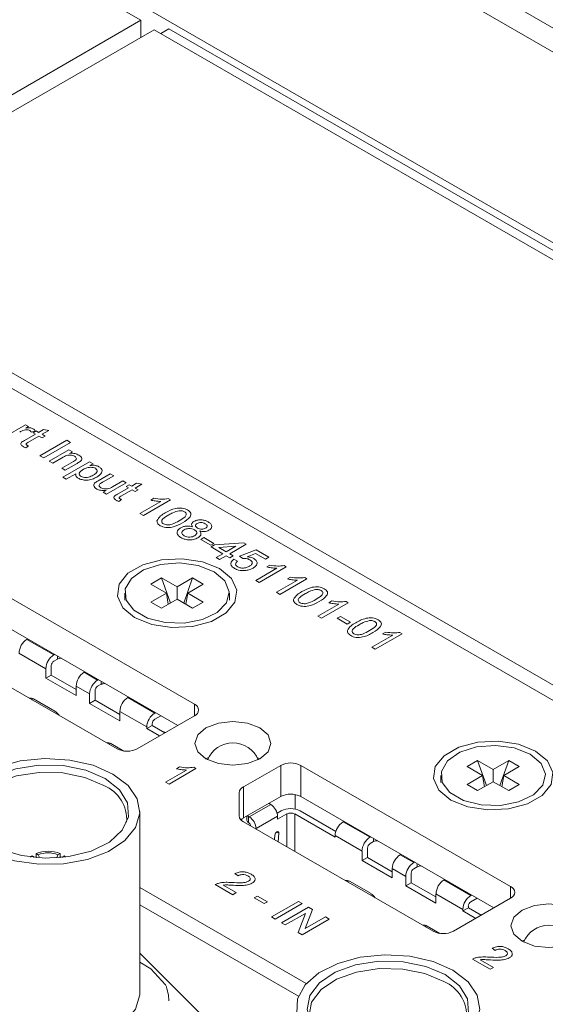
# Model space of a CAD drawing. Header units: millimetres. Extents: x 0 to 1118, y 0 to 864.
# Tile 254 of 256: x 820.51 to 827.41, y 256.75 to 269.7. Entities that reach past the tile are written whole.
import ezdxf

# ---------------------------------------------------------------- set-up
doc = ezdxf.new("R2010")
doc.units = ezdxf.units.MM

msp = doc.modelspace()

# ---------------------------------------------------------------- linework, layer by layer
at = {"color": 7, "linetype": 'Continuous', "lineweight": 15}
for p, q in [((799.025, 286.034), (846.699, 258.513)), ((846.425, 258.354), (798.831, 285.83)), ((844.253, 257.101), (819.88, 271.171)), ((822.098, 269.687), (819.911, 270.95)), ((822.098, 269.687), (817.254, 266.891)), ((822.098, 269.687), (822.098, 269.463)), ((817.43, 266.768), (822.274, 269.564)), ((822.274, 269.564), (844.058, 256.988)), ((822.468, 269.575), (822.362, 269.513)), ((844.165, 257.05), (822.468, 269.575)), ((822.106, 269.467), (822.098, 269.472)), ((817.237, 266.677), (839.039, 254.091)), ((817.43, 266.768), (839.215, 254.192)), ((820.325, 264.221), (820.583, 264.37)), ((820.583, 264.37), (820.624, 264.346)), ((820.624, 264.346), (820.588, 264.325)), ((820.57, 264.163), (820.715, 264.247)), ((820.76, 264.221), (820.613, 264.136)), ((820.712, 264.287), (820.658, 264.272)), ((820.683, 264.265), (820.724, 264.289)), ((820.715, 264.247), (820.683, 264.265)), ((820.724, 264.289), (820.755, 264.27)), ((820.755, 264.27), (820.818, 264.307)), ((820.801, 264.197), (820.76, 264.221)), ((820.889, 264.295), (820.801, 264.244)), ((820.801, 264.244), (820.842, 264.221)), ((820.842, 264.221), (820.801, 264.197)), ((820.818, 264.307), (820.889, 264.295)), ((820.621, 264.093), (820.587, 264.068)), ((820.774, 263.962), (821.127, 264.166)), ((821.177, 264.137), (820.823, 263.933)), ((821.127, 264.166), (821.177, 264.137)), ((820.823, 263.933), (820.774, 263.962)), ((820.896, 263.891), (821.154, 264.04)), ((821.154, 264.04), (821.2, 264.014)), ((821.2, 264.014), (821.164, 263.993)), ((820.941, 263.865), (820.896, 263.891)), ((821.08, 263.945), (820.941, 263.865)), ((821.059, 263.797), (821.213, 263.886)), ((821.073, 263.679), (821.426, 263.883)), ((821.263, 263.862), (821.104, 263.771)), ((821.426, 263.883), (821.472, 263.857)), ((821.472, 263.857), (821.431, 263.833)), ((821.104, 263.771), (821.059, 263.797)), ((821.246, 263.726), (821.118, 263.653)), ((821.539, 263.634), (821.698, 263.726)), ((821.744, 263.7), (821.603, 263.619)), ((821.698, 263.726), (821.744, 263.7)), ((821.118, 263.653), (821.073, 263.679)), ((821.907, 263.606), (821.648, 263.457)), ((821.726, 263.554), (821.861, 263.632)), ((821.861, 263.632), (821.907, 263.606)), ((821.907, 263.559), (821.948, 263.582)), ((821.948, 263.582), (821.979, 263.564)), ((821.979, 263.564), (822.042, 263.6)), ((822.113, 263.589), (822.025, 263.538)), ((822.042, 263.6), (822.113, 263.589)), ((821.603, 263.483), (821.645, 263.507)), ((821.648, 263.457), (821.603, 263.483)), ((821.794, 263.457), (821.938, 263.54)), ((821.984, 263.514), (821.837, 263.429)), ((821.938, 263.54), (821.907, 263.559)), ((822.025, 263.491), (821.984, 263.514)), ((822.025, 263.538), (822.065, 263.514)), ((822.065, 263.514), (822.025, 263.491)), ((821.844, 263.387), (821.811, 263.362)), ((822.088, 263.203), (822.364, 263.362)), ((822.487, 263.381), (822.133, 263.177)), ((822.23, 263.379), (822.272, 263.403)), ((822.458, 263.398), (822.487, 263.381)), ((822.133, 263.177), (822.088, 263.203)), ((822.886, 262.863), (822.927, 262.886)), ((823.017, 262.787), (822.886, 262.863)), ((822.927, 262.886), (823.058, 262.81)), ((823.058, 262.81), (823.017, 262.787)), ((823.022, 262.763), (823.067, 262.789)), ((823.067, 262.789), (823.452, 262.818)), ((823.484, 262.8), (823.267, 262.674)), ((823.452, 262.818), (823.484, 262.8)), ((823.176, 262.674), (823.022, 262.763)), ((823.09, 262.624), (823.176, 262.674)), ((823.349, 262.774), (823.123, 262.757)), ((823.123, 262.757), (823.221, 262.7)), ((823.221, 262.7), (823.349, 262.774)), ((823.267, 262.674), (823.312, 262.648)), ((823.398, 262.64), (823.616, 262.724)), ((823.607, 262.676), (823.498, 262.634)), ((823.738, 262.601), (823.607, 262.676)), ((823.616, 262.724), (823.783, 262.627)), ((823.135, 262.598), (823.09, 262.624)), ((823.221, 262.648), (823.135, 262.598)), ((823.267, 262.622), (823.221, 262.648)), ((823.312, 262.648), (823.267, 262.622)), ((823.321, 262.601), (823.371, 262.577)), ((823.439, 262.611), (823.398, 262.64)), ((823.783, 262.627), (823.738, 262.601)), ((823.611, 262.324), (823.887, 262.483)), ((824.01, 262.501), (823.656, 262.297)), ((823.753, 262.5), (823.795, 262.524)), ((823.981, 262.518), (824.01, 262.501)), ((822.805, 260.697), (820.047, 262.289)), ((822.231, 262.274), (822.371, 262.355)), ((822.436, 262.156), (822.231, 262.274)), ((822.371, 262.355), (822.575, 262.237)), ((822.371, 262.355), (822.487, 262.024)), ((822.575, 262.237), (822.78, 262.355)), ((822.78, 262.355), (822.664, 262.024)), ((822.919, 262.274), (822.715, 262.156)), ((822.78, 262.355), (822.919, 262.274)), ((823.656, 262.297), (823.611, 262.324)), ((823.883, 262.167), (824.159, 262.326)), ((824.282, 262.344), (823.928, 262.14)), ((824.025, 262.343), (824.067, 262.367)), ((824.253, 262.361), (824.282, 262.344)), ((821.888, 262.156), (821.888, 262.064)), ((822.231, 262.038), (822.436, 262.156)), ((822.436, 262.156), (822.46, 262.009)), ((822.575, 262.075), (822.575, 262.237)), ((822.715, 262.156), (822.691, 262.009)), ((822.715, 262.156), (822.919, 262.038)), ((823.263, 262.064), (823.263, 262.156)), ((823.928, 262.14), (823.883, 262.167)), ((822.371, 261.958), (822.231, 262.038)), ((822.575, 262.075), (822.371, 261.958)), ((822.78, 261.958), (822.575, 262.075)), ((822.919, 262.038), (822.78, 261.958)), ((824.826, 262.03), (824.472, 261.826)), ((824.569, 262.029), (824.611, 262.053)), ((824.797, 262.047), (824.826, 262.03)), ((824.427, 261.853), (824.702, 262.012)), ((822.584, 260.416), (820.047, 261.88)), ((824.472, 261.826), (824.427, 261.853)), ((824.681, 261.826), (824.722, 261.85)), ((824.812, 261.75), (824.681, 261.826)), ((824.722, 261.85), (824.853, 261.774)), ((824.853, 261.774), (824.812, 261.75)), ((825.276, 261.62), (825.318, 261.644)), ((825.504, 261.639), (825.533, 261.622)), ((819.293, 261.549), (821.787, 260.109)), ((820.613, 261.554), (820.603, 261.548)), ((820.957, 261.344), (820.603, 261.548)), ((825.134, 261.444), (825.41, 261.603)), ((825.533, 261.622), (825.179, 261.418)), ((820.852, 261.162), (820.498, 261.366)), ((825.179, 261.418), (825.134, 261.444)), ((820.957, 261.344), (820.967, 261.35)), ((821.002, 261.289), (820.957, 261.263)), ((820.852, 261.038), (820.852, 261.162)), ((820.922, 261.203), (820.922, 261.079)), ((821.364, 261.12), (821.355, 261.115)), ((821.355, 261.115), (821.531, 261.012)), ((820.922, 261.079), (820.852, 261.038)), ((820.852, 261.038), (821.25, 260.809)), ((820.922, 261.079), (821.25, 260.891)), ((821.531, 261.012), (821.541, 261.018)), ((821.426, 260.83), (821.25, 260.932)), ((821.25, 260.932), (821.25, 260.809)), ((821.497, 260.871), (821.497, 260.748)), ((821.577, 260.957), (821.531, 260.931)), ((820.672, 260.773), (820.671, 260.755)), ((820.671, 260.755), (820.671, 260.753)), ((820.688, 260.765), (820.969, 260.603)), ((821.426, 260.707), (821.426, 260.83)), ((821.497, 260.748), (821.426, 260.707)), ((821.497, 260.748), (821.824, 260.559)), ((821.939, 260.788), (821.929, 260.783)), ((822.283, 260.579), (821.929, 260.783)), ((821.426, 260.707), (821.824, 260.477)), ((821.824, 260.601), (821.824, 260.477)), ((822.178, 260.397), (821.824, 260.601)), ((822.052, 260.109), (822.805, 260.544)), ((822.292, 260.584), (822.283, 260.579)), ((822.363, 260.544), (822.283, 260.497)), ((822.178, 260.375), (822.248, 260.416)), ((822.178, 260.397), (822.178, 260.375)), ((822.178, 260.375), (822.345, 260.278)), ((822.248, 260.416), (822.248, 260.437)), ((822.248, 260.416), (822.416, 260.319)), ((822.388, 260.336), (822.426, 260.325)), ((821.69, 260.185), (821.689, 260.167)), ((821.689, 260.167), (821.689, 260.166)), ((821.706, 260.178), (821.875, 260.08)), ((822.989, 259.995), (822.955, 259.977)), ((823.662, 259.977), (823.629, 259.995)), ((826.386, 259.876), (826.525, 259.956)), ((826.525, 259.956), (826.73, 259.838)), ((826.525, 259.956), (826.641, 259.626)), ((826.73, 259.838), (826.934, 259.956)), ((826.934, 259.956), (826.818, 259.626)), ((826.934, 259.956), (827.073, 259.876)), ((822.425, 259.671), (822.701, 259.83)), ((822.824, 259.849), (822.47, 259.645)), ((822.567, 259.847), (822.609, 259.871)), ((822.795, 259.866), (822.824, 259.849)), ((823.937, 259.891), (823.447, 259.608)), ((823.937, 259.482), (823.937, 259.891)), ((826.959, 258.299), (824.202, 259.891)), ((824.202, 259.891), (824.202, 259.482)), ((826.59, 259.758), (826.386, 259.876)), ((826.73, 259.677), (826.73, 259.838)), ((827.073, 259.876), (826.869, 259.758)), ((826.042, 259.758), (826.042, 259.666)), ((826.386, 259.64), (826.59, 259.758)), ((826.59, 259.758), (826.614, 259.611)), ((826.869, 259.758), (826.845, 259.611)), ((826.869, 259.758), (827.073, 259.64)), ((822.47, 259.645), (822.425, 259.671)), ((823.447, 259.608), (823.447, 259.2)), ((826.525, 259.559), (826.386, 259.64)), ((826.73, 259.677), (826.525, 259.559)), ((826.934, 259.559), (826.73, 259.677)), ((827.073, 259.64), (826.934, 259.559)), ((823.392, 259.227), (823.392, 259.531)), ((823.937, 259.482), (823.447, 259.2)), ((824.126, 259.318), (824.126, 259.509)), ((826.738, 258.018), (824.202, 259.482)), ((823.807, 259.377), (823.525, 259.214)), ((823.807, 259.377), (823.796, 259.384)), ((822.086, 256.896), (822.086, 259.285)), ((823.493, 259.226), (823.493, 259.167)), ((823.513, 259.139), (823.513, 259.22)), ((823.513, 259.22), (823.525, 259.214)), ((823.896, 259.224), (823.613, 259.061)), ((823.891, 259.262), (823.945, 259.293)), ((824.016, 259.253), (823.896, 259.183)), ((823.896, 259.183), (823.896, 259.224)), ((824.122, 259.253), (824.652, 258.946)), ((824.193, 259.293), (824.662, 259.023)), ((823.447, 259.151), (825.941, 257.711)), ((823.525, 259.132), (823.513, 259.139)), ((823.542, 259.096), (823.542, 259.102)), ((823.613, 259.061), (823.613, 259.055)), ((824.767, 259.156), (824.758, 259.15)), ((825.111, 258.946), (824.758, 259.15)), ((823.855, 258.915), (823.86, 258.973)), ((823.913, 258.999), (823.905, 258.886)), ((824.652, 258.968), (824.652, 258.946)), ((825.006, 258.764), (824.652, 258.968)), ((825.111, 258.946), (825.121, 258.952)), ((825.077, 258.805), (825.077, 258.681)), ((825.156, 258.89), (825.111, 258.864)), ((820.651, 258.685), (820.67, 258.702)), ((820.697, 258.686), (820.67, 258.702)), ((820.697, 258.686), (820.69, 258.681)), ((820.723, 258.677), (820.723, 258.733)), ((820.75, 258.717), (820.723, 258.733)), ((820.75, 258.717), (820.762, 258.687)), ((820.995, 258.678), (821.01, 258.717)), ((821.01, 258.717), (821.037, 258.733)), ((821.037, 258.733), (821.037, 258.677)), ((821.063, 258.686), (821.09, 258.702)), ((821.07, 258.681), (821.063, 258.686)), ((821.09, 258.702), (821.109, 258.685)), ((825.006, 258.64), (825.006, 258.764)), ((825.077, 258.681), (825.006, 258.64)), ((825.077, 258.681), (825.404, 258.492)), ((825.519, 258.722), (825.509, 258.716)), ((825.509, 258.716), (825.686, 258.614)), ((825.006, 258.64), (825.404, 258.411)), ((825.581, 258.432), (825.404, 258.534)), ((825.404, 258.534), (825.404, 258.411)), ((825.686, 258.614), (825.695, 258.62)), ((825.731, 258.559), (825.686, 258.533)), ((823.377, 258.44), (823.336, 258.469)), ((825.581, 258.309), (825.581, 258.432)), ((825.651, 258.473), (825.651, 258.349)), ((826.093, 258.39), (826.083, 258.385)), ((822.086, 258.285), (824.273, 257.022)), ((823.309, 258.191), (823.078, 258.325)), ((823.181, 258.317), (823.354, 258.218)), ((824.826, 258.375), (824.825, 258.357)), ((824.825, 258.357), (824.825, 258.355)), ((824.842, 258.367), (825.124, 258.205)), ((825.651, 258.349), (825.581, 258.309)), ((825.581, 258.309), (825.978, 258.079)), ((825.651, 258.349), (825.978, 258.161)), ((826.437, 258.181), (826.083, 258.385)), ((823.354, 258.218), (823.309, 258.191)), ((823.59, 258.149), (823.631, 258.173)), ((823.721, 258.074), (823.59, 258.149)), ((823.631, 258.173), (823.762, 258.097)), ((825.978, 258.202), (825.978, 258.079)), ((826.332, 257.998), (825.978, 258.202)), ((826.206, 257.711), (826.959, 258.145)), ((826.447, 258.186), (826.437, 258.181)), ((826.517, 258.145), (826.437, 258.099)), ((822.086, 258.06), (824.17, 256.857)), ((823.762, 258.097), (823.721, 258.074)), ((823.817, 257.898), (824.17, 258.102)), ((824.22, 258.074), (823.866, 257.87)), ((823.948, 257.822), (824.302, 258.027)), ((824.17, 258.102), (824.22, 258.074)), ((824.302, 258.027), (824.354, 257.996)), ((826.332, 257.977), (826.403, 258.018)), ((826.403, 258.018), (826.403, 258.039)), ((826.403, 258.018), (826.57, 257.921)), ((823.866, 257.87), (823.817, 257.898)), ((824.262, 257.946), (823.998, 257.794)), ((824.167, 257.696), (824.262, 257.946)), ((824.354, 257.996), (824.26, 257.746)), ((824.26, 257.746), (824.524, 257.898)), ((824.524, 257.898), (824.574, 257.87)), ((826.332, 257.998), (826.332, 257.977)), ((826.332, 257.977), (826.5, 257.88)), ((826.542, 257.937), (826.58, 257.926)), ((823.998, 257.794), (823.948, 257.822)), ((824.574, 257.87), (824.22, 257.665)), ((825.845, 257.787), (825.843, 257.769)), ((825.843, 257.769), (825.843, 257.767)), ((825.861, 257.779), (826.029, 257.682)), ((824.22, 257.665), (824.167, 257.696)), ((826.756, 257.459), (826.715, 257.487)), ((827.144, 257.597), (827.11, 257.579)), ((822.915, 256.592), (822.086, 257.421)), ((822.086, 257.302), (822.232, 257.218)), ((826.688, 257.21), (826.457, 257.344)), ((826.56, 257.336), (826.733, 257.236)), ((826.733, 257.236), (826.688, 257.21)), ((822.232, 257.218), (822.425, 257.005))]:
    msp.add_line(p, q, dxfattribs=at)
at = {"color": 9, "linetype": 'Continuous', "lineweight": 15}
for p, q in [((821.002, 261.329), (821.002, 261.289)), ((821.577, 260.998), (821.577, 260.957)), ((820.669, 260.754), (820.671, 260.755)), ((822.805, 260.544), (822.805, 260.697)), ((821.687, 260.166), (821.689, 260.167)), ((824.016, 258.822), (824.016, 259.253)), ((824.122, 259.253), (824.122, 258.761)), ((823.913, 258.999), (823.884, 259.015)), ((825.156, 258.931), (825.156, 258.89)), ((825.731, 258.6), (825.731, 258.559)), ((824.823, 258.356), (824.825, 258.357)), ((826.959, 258.145), (826.959, 258.299)), ((825.841, 257.768), (825.843, 257.769))]:
    msp.add_line(p, q, dxfattribs=at)
at = {"color": 7, "linetype": 'Continuous', "lineweight": 15, "flags": 128}
for points in [[(822.018, 261.835), (822.243, 261.744), (822.507, 261.703), (822.779, 261.717), (823.027, 261.784), (823.22, 261.895), (823.336, 262.038), (823.36, 262.196), (823.289, 262.348), (823.132, 262.478), (822.908, 262.568), (822.644, 262.609), (822.372, 262.595), (822.124, 262.528), (821.93, 262.417), (821.815, 262.274), (821.791, 262.116), (821.862, 261.964), (822.018, 261.835)], [(823.061, 262.437), (822.853, 262.519), (822.607, 262.553), (822.357, 262.532), (822.136, 262.461), (821.975, 262.349), (821.894, 262.211), (821.906, 262.065), (822.008, 261.932), (822.187, 261.829), (822.418, 261.77), (822.67, 261.763), (822.91, 261.809), (823.104, 261.902), (823.227, 262.03), (823.262, 262.174), (823.204, 262.316), (823.061, 262.437)], [(822.955, 259.977), (823.118, 259.915), (823.309, 259.893), (823.5, 259.915), (823.663, 259.977), (823.771, 260.071), (823.809, 260.181), (823.771, 260.292), (823.663, 260.385), (823.5, 260.448), (823.309, 260.47), (823.118, 260.448), (822.955, 260.385), (822.847, 260.292), (822.809, 260.181), (822.847, 260.071), (822.955, 259.977)], [(826.173, 259.436), (826.397, 259.346), (826.661, 259.305), (826.933, 259.319), (827.181, 259.385), (827.375, 259.497), (827.49, 259.64), (827.514, 259.797), (827.443, 259.95), (827.286, 260.079), (827.062, 260.17), (826.798, 260.211), (826.526, 260.197), (826.278, 260.13), (826.084, 260.019), (825.969, 259.876), (825.945, 259.718), (826.016, 259.566), (826.173, 259.436)], [(827.216, 260.038), (827.007, 260.121), (826.761, 260.154), (826.511, 260.134), (826.29, 260.063), (826.129, 259.951), (826.049, 259.813), (826.06, 259.667), (826.162, 259.534), (826.341, 259.43), (826.572, 259.372), (826.825, 259.365), (827.064, 259.411), (827.258, 259.504), (827.381, 259.632), (827.416, 259.776), (827.359, 259.918), (827.216, 260.038)], [(821.733, 259.777), (821.931, 259.626), (822.052, 259.45), (822.086, 259.261), (822.03, 259.074), (821.889, 258.903), (821.673, 258.76), (821.398, 258.656), (821.085, 258.599), (820.757, 258.592), (820.437, 258.637), (820.151, 258.73), (819.919, 258.864), (819.758, 259.029), (819.68, 259.214), (819.691, 259.403), (819.791, 259.584), (819.971, 259.742), (820.218, 259.867), (820.515, 259.949), (820.839, 259.981), (821.166, 259.961), (821.471, 259.892), (821.733, 259.777)], [(821.632, 259.719), (821.377, 259.828), (821.078, 259.888), (820.761, 259.895), (820.455, 259.848), (820.186, 259.75), (819.979, 259.612), (819.853, 259.444), (819.817, 259.262), (819.876, 259.082), (820.024, 258.92), (820.248, 258.791), (820.529, 258.705), (820.84, 258.671), (821.155, 258.692), (821.446, 258.765), (821.686, 258.884), (821.855, 259.039), (821.937, 259.216), (821.925, 259.399), (821.82, 259.572), (821.632, 259.719)], [(821.615, 259.627), (821.365, 259.733), (821.073, 259.792), (820.764, 259.799), (820.465, 259.753), (820.202, 259.658), (820, 259.522), (819.877, 259.358), (819.842, 259.181), (819.848, 259.137)], [(823.796, 259.384), (823.785, 259.389), (823.779, 259.391)], [(823.513, 259.22), (823.504, 259.227), (823.5, 259.231)], [(823.86, 258.973), (823.863, 258.986), (823.869, 258.999), (823.878, 259.01), (823.888, 259.018), (823.898, 259.02), (823.906, 259.017), (823.911, 259.01), (823.913, 258.999)], [(827.11, 257.579), (827.272, 257.516), (827.463, 257.495), (827.655, 257.516), (827.817, 257.579), (827.925, 257.673), (827.963, 257.783), (827.925, 257.894), (827.817, 257.987), (827.655, 258.05), (827.463, 258.072), (827.272, 258.05), (827.11, 257.987), (827.001, 257.894), (826.963, 257.783), (827.001, 257.673), (827.11, 257.579)], [(826.201, 257.198), (826.399, 257.047), (826.52, 256.871), (826.553, 256.682), (826.497, 256.495), (826.356, 256.324), (826.14, 256.181), (825.866, 256.077), (825.553, 256.019), (825.224, 256.013), (824.905, 256.058), (824.619, 256.151), (824.387, 256.285), (824.226, 256.45), (824.148, 256.634), (824.159, 256.824), (824.258, 257.005), (824.439, 257.163), (824.686, 257.288), (824.983, 257.369), (825.306, 257.402), (825.633, 257.382), (825.939, 257.313), (826.201, 257.198)], [(826.1, 257.14), (825.845, 257.249), (825.545, 257.309), (825.229, 257.316), (824.922, 257.269), (824.654, 257.171), (824.447, 257.032), (824.32, 256.865), (824.285, 256.683), (824.344, 256.503), (824.492, 256.341), (824.716, 256.212), (824.996, 256.126), (825.308, 256.092), (825.623, 256.113), (825.914, 256.186), (826.154, 256.305), (826.323, 256.46), (826.405, 256.637), (826.393, 256.82), (826.288, 256.993), (826.1, 257.14)], [(826.082, 257.048), (825.833, 257.154), (825.541, 257.213), (825.231, 257.22), (824.932, 257.174), (824.67, 257.079), (824.468, 256.943), (824.344, 256.779), (824.31, 256.602), (824.315, 256.558)], [(819.674, 256.896), (819.68, 256.825), (819.758, 256.641), (819.919, 256.476), (820.151, 256.342), (820.437, 256.249), (820.757, 256.204), (821.085, 256.21), (821.398, 256.268), (821.673, 256.372), (821.889, 256.515), (822.03, 256.686), (822.086, 256.873), (822.086, 256.896)]]:
    msp.add_lwpolyline(points, dxfattribs=at)
at = {"color": 7, "linetype": 'Continuous', "lineweight": 15}
for centre, radius, start, end in [((820.727, 261.356), 0.229, 122.6055, 177.3945), ((821.08, 261.152), 0.229, 122.6055, 177.3945), ((820.997, 261.199), 0.0749, 122.6055, 177.3945), ((821.045, 261.206), 0.0933, 84.0466, 117.7168), ((821.478, 260.922), 0.229, 122.6055, 177.3945), ((821.655, 260.82), 0.229, 122.6055, 177.3945), ((821.572, 260.868), 0.0749, 122.6055, 177.3945), ((821.62, 260.874), 0.0933, 84.0466, 117.7168), ((820.65, 260.711), 0.0663, 55.2261, 105.1336), ((822.052, 260.59), 0.229, 122.6055, 177.3945), ((820.877, 260.454), 0.176, 32.8654, 58.2055), ((822.776, 260.62), 0.0819, 290.7834, 69.2166), ((822.406, 260.386), 0.229, 122.6055, 177.3945), ((822.323, 260.434), 0.0749, 122.6055, 177.3945), ((821.669, 260.123), 0.0663, 55.2261, 105.1336), ((821.919, 260.365), 0.288, 242.6097, 297.3903), ((823.309, 259.824), 0.363, 23.0894, 156.9106), ((824.069, 259.635), 0.288, 62.6097, 117.3903), ((821.425, 259.176), 0.489, 356.3467, 67.2636), ((823.486, 259.522), 0.0943, 114.3747, 174.3052), ((824.069, 259.226), 0.288, 62.6097, 117.3903), ((823.704, 259.215), 0.192, 2.6055, 57.3945), ((824.069, 259.055), 0.269, 62.6097, 117.3903), ((823.486, 259.236), 0.0943, 185.6948, 245.6253), ((823.516, 259.077), 0.14, 119.3628, 135.8301), ((823.528, 259.171), 0.0352, 185.6948, 245.6253), ((823.421, 259.052), 0.192, 2.6055, 57.3945), ((824.069, 259.15), 0.115, 62.6097, 117.3903), ((823.504, 259.1), 0.0384, 2.6055, 57.3945), ((824.881, 258.957), 0.229, 122.6055, 177.3945), ((825.234, 258.753), 0.229, 122.6055, 177.3945), ((825.152, 258.801), 0.0749, 122.6055, 177.3945), ((825.2, 258.808), 0.0933, 84.0466, 117.7168), ((820.88, 258.343), 0.42, 68.006, 111.994), ((820.88, 258.379), 0.362, 68.8871, 111.1129), ((825.632, 258.524), 0.229, 122.6055, 177.3945), ((825.809, 258.422), 0.229, 122.6055, 177.3945), ((825.726, 258.47), 0.0749, 122.6055, 177.3945), ((825.774, 258.476), 0.0933, 84.0466, 117.7168), ((824.805, 258.313), 0.0663, 55.2261, 105.1336), ((826.207, 258.192), 0.229, 122.6055, 177.3945), ((826.93, 258.222), 0.0819, 290.7834, 69.2166), ((825.031, 258.055), 0.176, 32.8654, 58.2055), ((826.56, 257.988), 0.229, 122.6055, 177.3945), ((826.477, 258.036), 0.0749, 122.6055, 177.3945), ((825.823, 257.725), 0.0663, 55.2261, 105.1336), ((827.463, 257.426), 0.363, 23.0894, 156.9106), ((826.074, 257.967), 0.288, 242.6097, 297.3903), ((821.913, 256.792), 0.554, 0.2302, 22.5287), ((825.893, 256.597), 0.489, 356.3467, 67.2636)]:
    msp.add_arc(centre, radius, start, end, dxfattribs=at)
for points, knots in [([(820.566, 264.3), (820.554, 264.295), (820.533, 264.288), (820.515, 264.278), (820.507, 264.274)], [0, 0, 0, 0, 0.5598877, 1, 1, 1, 1]), ([(820.639, 264.296), (820.633, 264.298), (820.621, 264.304), (820.594, 264.306), (820.577, 264.302), (820.566, 264.3)], [0, 0, 0, 0, 0.280305, 0.560911, 1, 1, 1, 1]), ([(820.588, 264.325), (820.606, 264.328), (820.632, 264.332), (820.664, 264.327), (820.676, 264.321), (820.681, 264.318)], [0, 0, 0, 0, 0.5595991, 0.7797717, 1, 1, 1, 1]), ([(820.658, 264.272), (820.656, 264.277), (820.653, 264.286), (820.643, 264.293), (820.639, 264.296)], [0, 0, 0, 0, 0.560116, 1, 1, 1, 1]), ([(820.681, 264.318), (820.689, 264.313), (820.702, 264.304), (820.709, 264.292), (820.712, 264.287)], [0, 0, 0, 0, 0.559546, 1, 1, 1, 1]), ([(820.551, 264.085), (820.544, 264.089), (820.531, 264.097), (820.518, 264.114), (820.525, 264.14), (820.551, 264.154), (820.57, 264.163)], [0, 0, 0, 0, 0.187433, 0.373821, 0.559462, 1, 1, 1, 1]), ([(820.587, 264.068), (820.58, 264.071), (820.567, 264.076), (820.556, 264.082), (820.551, 264.085)], [0, 0, 0, 0, 0.560078, 1, 1, 1, 1]), ([(820.613, 264.136), (820.604, 264.131), (820.593, 264.126), (820.59, 264.116), (820.592, 264.109), (820.598, 264.105), (820.602, 264.103)], [0, 0, 0, 0, 0.499596, 0.625239, 0.750354, 1, 1, 1, 1]), ([(820.602, 264.103), (820.605, 264.101), (820.611, 264.097), (820.618, 264.094), (820.621, 264.093)], [0, 0, 0, 0, 0.559965, 1, 1, 1, 1]), ([(821.229, 263.955), (821.221, 263.959), (821.205, 263.967), (821.173, 263.972), (821.126, 263.97), (821.099, 263.955), (821.08, 263.945)], [0, 0, 0, 0, 0.187273, 0.374362, 0.56054, 1, 1, 1, 1]), ([(821.164, 263.993), (821.176, 263.994), (821.2, 263.996), (821.244, 263.99), (821.268, 263.978), (821.283, 263.971)], [0, 0, 0, 0, 0.280554, 0.560815, 1, 1, 1, 1]), ([(821.213, 263.886), (821.222, 263.891), (821.241, 263.902), (821.256, 263.921), (821.249, 263.941), (821.236, 263.95), (821.229, 263.955)], [0, 0, 0, 0, 0.28168, 0.559785, 0.779587, 1, 1, 1, 1]), ([(821.283, 263.971), (821.293, 263.965), (821.312, 263.951), (821.325, 263.928), (821.32, 263.905), (821.308, 263.893), (821.303, 263.888)], [0, 0, 0, 0, 0.280216, 0.559971, 0.779636, 1, 1, 1, 1]), ([(821.303, 263.888), (821.296, 263.883), (821.283, 263.874), (821.269, 263.865), (821.263, 263.862)], [0, 0, 0, 0, 0.559791, 1, 1, 1, 1]), ([(821.431, 263.833), (821.455, 263.836), (821.498, 263.84), (821.533, 263.825), (821.548, 263.818)], [0, 0, 0, 0, 0.560159, 1, 1, 1, 1]), ([(821.275, 263.667), (821.268, 263.671), (821.255, 263.681), (821.242, 263.701), (821.244, 263.717), (821.246, 263.726)], [0, 0, 0, 0, 0.2803784, 0.5605766, 1, 1, 1, 1]), ([(821.34, 263.781), (821.329, 263.774), (821.307, 263.76), (821.288, 263.735), (821.291, 263.709), (821.306, 263.697), (821.314, 263.691)], [0, 0, 0, 0, 0.281226, 0.560744, 0.780646, 1, 1, 1, 1]), ([(821.314, 263.691), (821.323, 263.687), (821.341, 263.679), (821.376, 263.676), (821.426, 263.681), (821.455, 263.697), (821.475, 263.707)], [0, 0, 0, 0, 0.18658, 0.37341, 0.560325, 1, 1, 1, 1]), ([(821.502, 263.797), (821.493, 263.801), (821.475, 263.809), (821.44, 263.811), (821.39, 263.807), (821.361, 263.792), (821.34, 263.781)], [0, 0, 0, 0, 0.1863135, 0.3732882, 0.5605134, 1, 1, 1, 1]), ([(821.475, 263.707), (821.486, 263.714), (821.509, 263.728), (821.527, 263.753), (821.526, 263.779), (821.51, 263.791), (821.502, 263.797)], [0, 0, 0, 0, 0.281282, 0.560954, 0.780919, 1, 1, 1, 1]), ([(821.548, 263.818), (821.559, 263.811), (821.58, 263.796), (821.592, 263.767), (821.583, 263.725), (821.546, 263.699), (821.521, 263.681)], [0, 0, 0, 0, 0.18709, 0.374052, 0.561104, 1, 1, 1, 1]), ([(821.521, 263.681), (821.502, 263.672), (821.462, 263.652), (821.392, 263.639), (821.324, 263.645), (821.291, 263.66), (821.275, 263.667)], [0, 0, 0, 0, 0.28075, 0.560278, 0.780161, 1, 1, 1, 1]), ([(821.52, 263.525), (821.51, 263.532), (821.491, 263.545), (821.478, 263.569), (821.483, 263.592), (821.495, 263.603), (821.501, 263.609)], [0, 0, 0, 0, 0.280286, 0.560186, 0.779607, 1, 1, 1, 1]), ([(821.501, 263.609), (821.508, 263.614), (821.519, 263.623), (821.533, 263.631), (821.539, 263.634)], [0, 0, 0, 0, 0.559839, 1, 1, 1, 1]), ([(821.56, 263.591), (821.556, 263.587), (821.549, 263.577), (821.55, 263.559), (821.564, 263.548), (821.573, 263.542)], [0, 0, 0, 0, 0.280864, 0.561194, 1, 1, 1, 1]), ([(821.603, 263.619), (821.599, 263.617), (821.592, 263.612), (821.577, 263.603), (821.567, 263.596), (821.56, 263.591)], [0, 0, 0, 0, 0.250412, 0.500863, 1, 1, 1, 1]), ([(821.645, 263.507), (821.619, 263.505), (821.573, 263.502), (821.536, 263.518), (821.52, 263.525)], [0, 0, 0, 0, 0.559466, 1, 1, 1, 1]), ([(821.573, 263.542), (821.581, 263.538), (821.598, 263.53), (821.631, 263.524), (821.679, 263.527), (821.707, 263.543), (821.726, 263.554)], [0, 0, 0, 0, 0.187111, 0.374253, 0.560834, 1, 1, 1, 1]), ([(821.775, 263.378), (821.768, 263.382), (821.755, 263.391), (821.742, 263.407), (821.749, 263.434), (821.775, 263.447), (821.794, 263.457)], [0, 0, 0, 0, 0.187433, 0.373821, 0.559462, 1, 1, 1, 1]), ([(821.811, 263.362), (821.804, 263.365), (821.791, 263.37), (821.78, 263.376), (821.775, 263.378)], [0, 0, 0, 0, 0.560078, 1, 1, 1, 1]), ([(821.837, 263.429), (821.828, 263.425), (821.817, 263.419), (821.813, 263.409), (821.816, 263.402), (821.822, 263.399), (821.826, 263.396)], [0, 0, 0, 0, 0.499596, 0.625239, 0.750354, 1, 1, 1, 1]), ([(821.826, 263.396), (821.829, 263.394), (821.835, 263.391), (821.842, 263.388), (821.844, 263.387)], [0, 0, 0, 0, 0.559965, 1, 1, 1, 1]), ([(822.364, 263.362), (822.338, 263.363), (822.292, 263.366), (822.249, 263.375), (822.23, 263.379)], [0, 0, 0, 0, 0.5596859, 1, 1, 1, 1]), ([(822.272, 263.403), (822.306, 263.397), (822.368, 263.387), (822.43, 263.394), (822.458, 263.398)], [0, 0, 0, 0, 0.560427, 1, 1, 1, 1]), ([(822.311, 263.108), (822.324, 263.13), (822.349, 263.169), (822.399, 263.199), (822.421, 263.212)], [0, 0, 0, 0, 0.557973, 1, 1, 1, 1]), ([(822.467, 263.186), (822.438, 263.169), (822.402, 263.148), (822.375, 263.116), (822.372, 263.098), (822.377, 263.08), (822.39, 263.071), (822.396, 263.067)], [0, 0, 0, 0, 0.5003629, 0.6255677, 0.7505383, 0.8753036, 1, 1, 1, 1]), ([(822.421, 263.212), (822.463, 263.235), (822.516, 263.263), (822.599, 263.276), (822.641, 263.275), (822.682, 263.266), (822.703, 263.255), (822.714, 263.25)], [0, 0, 0, 0, 0.499149, 0.624522, 0.749597, 0.874674, 1, 1, 1, 1]), ([(822.601, 263.24), (822.573, 263.232), (822.523, 263.218), (822.484, 263.196), (822.467, 263.186)], [0, 0, 0, 0, 0.558059, 1, 1, 1, 1]), ([(822.672, 263.227), (822.667, 263.229), (822.656, 263.235), (822.631, 263.241), (822.613, 263.24), (822.601, 263.24)], [0, 0, 0, 0, 0.280453, 0.560688, 1, 1, 1, 1]), ([(822.603, 263.107), (822.631, 263.124), (822.667, 263.145), (822.694, 263.177), (822.698, 263.195), (822.692, 263.213), (822.679, 263.222), (822.672, 263.227)], [0, 0, 0, 0, 0.500352, 0.625529, 0.750516, 0.875255, 1, 1, 1, 1]), ([(822.714, 263.25), (822.723, 263.244), (822.742, 263.231), (822.758, 263.208), (822.76, 263.183), (822.734, 263.136), (822.686, 263.105), (822.648, 263.081)], [0, 0, 0, 0, 0.125373, 0.250644, 0.375698, 0.501113, 1, 1, 1, 1]), ([(822.355, 263.043), (822.34, 263.054), (822.312, 263.073), (822.311, 263.097), (822.311, 263.108)], [0, 0, 0, 0, 0.559716, 1, 1, 1, 1]), ([(822.648, 263.081), (822.606, 263.058), (822.553, 263.03), (822.47, 263.017), (822.427, 263.017), (822.387, 263.027), (822.366, 263.038), (822.355, 263.043)], [0, 0, 0, 0, 0.499115, 0.624458, 0.749554, 0.874658, 1, 1, 1, 1]), ([(822.396, 263.067), (822.404, 263.063), (822.42, 263.056), (822.451, 263.052), (822.482, 263.054), (822.537, 263.07), (822.573, 263.091), (822.603, 263.107)], [0, 0, 0, 0, 0.124656, 0.24942, 0.374387, 0.49959, 1, 1, 1, 1]), ([(822.78, 263.027), (822.775, 263.034), (822.765, 263.048), (822.765, 263.068), (822.777, 263.086), (822.79, 263.095), (822.797, 263.099)], [0, 0, 0, 0, 0.28031, 0.559637, 0.779691, 1, 1, 1, 1]), ([(822.797, 263.099), (822.812, 263.106), (822.844, 263.12), (822.902, 263.121), (822.95, 263.111), (822.973, 263.099), (822.985, 263.093)], [0, 0, 0, 0, 0.2792713, 0.5586756, 0.7790739, 1, 1, 1, 1]), ([(822.842, 263.073), (822.835, 263.068), (822.82, 263.057), (822.817, 263.039), (822.828, 263.023), (822.84, 263.015), (822.845, 263.011)], [0, 0, 0, 0, 0.279936, 0.558845, 0.779075, 1, 1, 1, 1]), ([(822.945, 263.069), (822.937, 263.073), (822.92, 263.082), (822.89, 263.085), (822.862, 263.082), (822.848, 263.076), (822.842, 263.073)], [0, 0, 0, 0, 0.280365, 0.559367, 0.779701, 1, 1, 1, 1]), ([(822.948, 263.009), (822.955, 263.014), (822.969, 263.024), (822.972, 263.042), (822.962, 263.058), (822.951, 263.066), (822.945, 263.069)], [0, 0, 0, 0, 0.279693, 0.559145, 0.779317, 1, 1, 1, 1]), ([(822.985, 263.093), (822.998, 263.084), (823.024, 263.067), (823.035, 263.034), (823.025, 263.004), (823.005, 262.99), (822.995, 262.983)], [0, 0, 0, 0, 0.280348, 0.559692, 0.779821, 1, 1, 1, 1]), ([(822.627, 262.886), (822.612, 262.896), (822.582, 262.917), (822.572, 262.956), (822.587, 262.99), (822.611, 263.006), (822.623, 263.014)], [0, 0, 0, 0, 0.280131, 0.559335, 0.779523, 1, 1, 1, 1]), ([(822.623, 263.014), (822.635, 263.02), (822.659, 263.033), (822.704, 263.04), (822.746, 263.037), (822.768, 263.031), (822.78, 263.027)], [0, 0, 0, 0, 0.280187, 0.559469, 0.779548, 1, 1, 1, 1]), ([(822.669, 262.989), (822.66, 262.982), (822.641, 262.969), (822.634, 262.945), (822.647, 262.925), (822.661, 262.915), (822.669, 262.909)], [0, 0, 0, 0, 0.280552, 0.558516, 0.77917, 1, 1, 1, 1]), ([(822.803, 262.989), (822.792, 262.994), (822.771, 263.005), (822.73, 263.007), (822.694, 263.001), (822.677, 262.993), (822.669, 262.989)], [0, 0, 0, 0, 0.280111, 0.558976, 0.779307, 1, 1, 1, 1]), ([(822.804, 262.909), (822.813, 262.916), (822.831, 262.929), (822.837, 262.953), (822.826, 262.974), (822.811, 262.984), (822.803, 262.989)], [0, 0, 0, 0, 0.27997, 0.559316, 0.779349, 1, 1, 1, 1]), ([(822.845, 263.011), (822.854, 263.007), (822.87, 262.999), (822.901, 262.995), (822.929, 262.999), (822.942, 263.005), (822.948, 263.009)], [0, 0, 0, 0, 0.280478, 0.5592592, 0.7795763, 1, 1, 1, 1]), ([(822.873, 262.973), (822.879, 262.965), (822.892, 262.948), (822.889, 262.913), (822.864, 262.894), (822.848, 262.883)], [0, 0, 0, 0, 0.281226, 0.561787, 1, 1, 1, 1]), ([(822.995, 262.983), (822.985, 262.979), (822.967, 262.969), (822.922, 262.963), (822.892, 262.97), (822.873, 262.973)], [0, 0, 0, 0, 0.280612, 0.560833, 1, 1, 1, 1]), ([(822.848, 262.883), (822.83, 262.874), (822.793, 262.858), (822.726, 262.855), (822.669, 262.865), (822.641, 262.879), (822.627, 262.886)], [0, 0, 0, 0, 0.279532, 0.559025, 0.779261, 1, 1, 1, 1]), ([(822.669, 262.909), (822.68, 262.904), (822.701, 262.893), (822.742, 262.89), (822.778, 262.897), (822.795, 262.905), (822.804, 262.909)], [0, 0, 0, 0, 0.280192, 0.559073, 0.779305, 1, 1, 1, 1]), ([(823.331, 262.48), (823.317, 262.49), (823.289, 262.509), (823.278, 262.545), (823.291, 262.577), (823.311, 262.593), (823.321, 262.601)], [0, 0, 0, 0, 0.2800699, 0.5592489, 0.7794323, 1, 1, 1, 1]), ([(823.371, 262.577), (823.363, 262.571), (823.349, 262.558), (823.342, 262.536), (823.352, 262.517), (823.365, 262.508), (823.372, 262.503)], [0, 0, 0, 0, 0.280714, 0.559926, 0.779622, 1, 1, 1, 1]), ([(823.531, 262.595), (823.524, 262.598), (823.51, 262.606), (823.478, 262.613), (823.454, 262.612), (823.439, 262.611)], [0, 0, 0, 0, 0.280925, 0.561161, 1, 1, 1, 1]), ([(823.498, 262.634), (823.516, 262.632), (823.548, 262.628), (823.573, 262.616), (823.584, 262.611)], [0, 0, 0, 0, 0.5599388, 1, 1, 1, 1]), ([(823.526, 262.51), (823.536, 262.517), (823.557, 262.53), (823.568, 262.556), (823.556, 262.579), (823.539, 262.589), (823.531, 262.595)], [0, 0, 0, 0, 0.280653, 0.559595, 0.77929, 1, 1, 1, 1]), ([(823.584, 262.611), (823.598, 262.601), (823.627, 262.579), (823.629, 262.541), (823.609, 262.509), (823.586, 262.493), (823.574, 262.485)], [0, 0, 0, 0, 0.27917, 0.558797, 0.779169, 1, 1, 1, 1]), ([(823.464, 262.453), (823.436, 262.453), (823.386, 262.453), (823.348, 262.472), (823.331, 262.48)], [0, 0, 0, 0, 0.558485, 1, 1, 1, 1]), ([(823.372, 262.503), (823.385, 262.497), (823.411, 262.485), (823.459, 262.485), (823.497, 262.495), (823.516, 262.505), (823.526, 262.51)], [0, 0, 0, 0, 0.279539, 0.558252, 0.778884, 1, 1, 1, 1]), ([(823.574, 262.485), (823.556, 262.476), (823.523, 262.46), (823.482, 262.455), (823.464, 262.453)], [0, 0, 0, 0, 0.559726, 1, 1, 1, 1]), ([(823.887, 262.483), (823.861, 262.484), (823.815, 262.486), (823.772, 262.496), (823.753, 262.5)], [0, 0, 0, 0, 0.559686, 1, 1, 1, 1]), ([(823.795, 262.524), (823.829, 262.518), (823.891, 262.508), (823.953, 262.515), (823.981, 262.518)], [0, 0, 0, 0, 0.5604274, 1, 1, 1, 1]), ([(824.159, 262.326), (824.133, 262.327), (824.087, 262.329), (824.044, 262.339), (824.025, 262.343)], [0, 0, 0, 0, 0.559686, 1, 1, 1, 1]), ([(824.067, 262.367), (824.101, 262.361), (824.163, 262.351), (824.225, 262.358), (824.253, 262.361)], [0, 0, 0, 0, 0.5604274, 1, 1, 1, 1]), ([(824.106, 262.072), (824.119, 262.094), (824.144, 262.133), (824.194, 262.163), (824.216, 262.176)], [0, 0, 0, 0, 0.557973, 1, 1, 1, 1]), ([(824.262, 262.15), (824.233, 262.133), (824.197, 262.112), (824.17, 262.08), (824.167, 262.062), (824.172, 262.044), (824.185, 262.035), (824.191, 262.03)], [0, 0, 0, 0, 0.500363, 0.625568, 0.750538, 0.875304, 1, 1, 1, 1]), ([(824.216, 262.176), (824.258, 262.198), (824.311, 262.227), (824.393, 262.24), (824.436, 262.239), (824.477, 262.23), (824.498, 262.219), (824.509, 262.214)], [0, 0, 0, 0, 0.499149, 0.624522, 0.749597, 0.874674, 1, 1, 1, 1]), ([(824.396, 262.204), (824.368, 262.196), (824.318, 262.182), (824.279, 262.16), (824.262, 262.15)], [0, 0, 0, 0, 0.558059, 1, 1, 1, 1]), ([(824.467, 262.19), (824.462, 262.193), (824.451, 262.199), (824.426, 262.204), (824.407, 262.204), (824.396, 262.204)], [0, 0, 0, 0, 0.2804532, 0.5606885, 1, 1, 1, 1]), ([(824.397, 262.071), (824.426, 262.088), (824.462, 262.109), (824.489, 262.141), (824.493, 262.159), (824.487, 262.177), (824.474, 262.186), (824.467, 262.19)], [0, 0, 0, 0, 0.500352, 0.625529, 0.750516, 0.875255, 1, 1, 1, 1]), ([(824.509, 262.214), (824.518, 262.207), (824.537, 262.195), (824.553, 262.172), (824.555, 262.147), (824.529, 262.1), (824.481, 262.069), (824.443, 262.045)], [0, 0, 0, 0, 0.125373, 0.250644, 0.375698, 0.501113, 1, 1, 1, 1]), ([(824.15, 262.007), (824.135, 262.018), (824.107, 262.037), (824.106, 262.061), (824.106, 262.072)], [0, 0, 0, 0, 0.559716, 1, 1, 1, 1]), ([(824.443, 262.045), (824.401, 262.022), (824.348, 261.994), (824.265, 261.981), (824.222, 261.981), (824.182, 261.991), (824.161, 262.001), (824.15, 262.007)], [0, 0, 0, 0, 0.499115, 0.624458, 0.749554, 0.874658, 1, 1, 1, 1]), ([(824.191, 262.03), (824.199, 262.027), (824.215, 262.019), (824.246, 262.016), (824.277, 262.018), (824.332, 262.034), (824.368, 262.055), (824.397, 262.071)], [0, 0, 0, 0, 0.124656, 0.24942, 0.374387, 0.49959, 1, 1, 1, 1]), ([(824.702, 262.012), (824.677, 262.013), (824.631, 262.015), (824.588, 262.025), (824.569, 262.029)], [0, 0, 0, 0, 0.559686, 1, 1, 1, 1]), ([(824.611, 262.053), (824.645, 262.047), (824.707, 262.037), (824.769, 262.044), (824.797, 262.047)], [0, 0, 0, 0, 0.560427, 1, 1, 1, 1]), ([(824.813, 261.664), (824.826, 261.686), (824.851, 261.725), (824.901, 261.754), (824.923, 261.767)], [0, 0, 0, 0, 0.557973, 1, 1, 1, 1]), ([(824.923, 261.767), (824.965, 261.79), (825.018, 261.819), (825.101, 261.832), (825.144, 261.831), (825.184, 261.822), (825.205, 261.811), (825.216, 261.805)], [0, 0, 0, 0, 0.499149, 0.624522, 0.749597, 0.874674, 1, 1, 1, 1]), ([(825.103, 261.795), (825.075, 261.788), (825.025, 261.774), (824.986, 261.751), (824.969, 261.741)], [0, 0, 0, 0, 0.558059, 1, 1, 1, 1]), ([(825.174, 261.782), (825.169, 261.785), (825.158, 261.79), (825.133, 261.796), (825.115, 261.796), (825.103, 261.795)], [0, 0, 0, 0, 0.280453, 0.560688, 1, 1, 1, 1]), ([(825.105, 261.663), (825.133, 261.68), (825.169, 261.701), (825.196, 261.733), (825.2, 261.751), (825.194, 261.768), (825.181, 261.778), (825.174, 261.782)], [0, 0, 0, 0, 0.500352, 0.625529, 0.750516, 0.875255, 1, 1, 1, 1]), ([(825.216, 261.805), (825.225, 261.799), (825.244, 261.787), (825.26, 261.764), (825.262, 261.739), (825.236, 261.692), (825.188, 261.661), (825.15, 261.637)], [0, 0, 0, 0, 0.1253733, 0.2506437, 0.3756975, 0.5011132, 1, 1, 1, 1]), ([(824.858, 261.599), (824.842, 261.609), (824.814, 261.628), (824.813, 261.653), (824.813, 261.664)], [0, 0, 0, 0, 0.559716, 1, 1, 1, 1]), ([(825.15, 261.637), (825.108, 261.614), (825.055, 261.585), (824.972, 261.572), (824.929, 261.573), (824.889, 261.582), (824.868, 261.593), (824.858, 261.599)], [0, 0, 0, 0, 0.499115, 0.624458, 0.749554, 0.874658, 1, 1, 1, 1]), ([(824.969, 261.741), (824.94, 261.724), (824.904, 261.703), (824.877, 261.672), (824.874, 261.654), (824.879, 261.636), (824.892, 261.627), (824.898, 261.622)], [0, 0, 0, 0, 0.500363, 0.625568, 0.750538, 0.875304, 1, 1, 1, 1]), ([(824.898, 261.622), (824.906, 261.619), (824.922, 261.611), (824.953, 261.608), (824.984, 261.61), (825.039, 261.626), (825.075, 261.646), (825.105, 261.663)], [0, 0, 0, 0, 0.124656, 0.24942, 0.374387, 0.49959, 1, 1, 1, 1]), ([(825.318, 261.644), (825.352, 261.639), (825.414, 261.629), (825.476, 261.636), (825.504, 261.639)], [0, 0, 0, 0, 0.560427, 1, 1, 1, 1]), ([(825.41, 261.603), (825.384, 261.605), (825.338, 261.607), (825.295, 261.616), (825.276, 261.62)], [0, 0, 0, 0, 0.559686, 1, 1, 1, 1]), ([(822.701, 259.83), (822.675, 259.832), (822.629, 259.834), (822.586, 259.843), (822.567, 259.847)], [0, 0, 0, 0, 0.559686, 1, 1, 1, 1]), ([(822.609, 259.871), (822.643, 259.866), (822.705, 259.856), (822.767, 259.863), (822.795, 259.866)], [0, 0, 0, 0, 0.560427, 1, 1, 1, 1]), ([(823.336, 258.469), (823.354, 258.476), (823.391, 258.491), (823.456, 258.494), (823.51, 258.481), (823.536, 258.468), (823.549, 258.461)], [0, 0, 0, 0, 0.2802352, 0.558893, 0.7791323, 1, 1, 1, 1]), ([(823.507, 258.438), (823.497, 258.443), (823.476, 258.454), (823.437, 258.458), (823.402, 258.452), (823.385, 258.444), (823.377, 258.44)], [0, 0, 0, 0, 0.28041, 0.559489, 0.779375, 1, 1, 1, 1]), ([(823.515, 258.368), (823.522, 258.374), (823.538, 258.385), (823.539, 258.407), (823.527, 258.425), (823.514, 258.434), (823.507, 258.438)], [0, 0, 0, 0, 0.27908, 0.558612, 0.779043, 1, 1, 1, 1]), ([(823.549, 258.461), (823.564, 258.451), (823.592, 258.432), (823.605, 258.397), (823.593, 258.365), (823.571, 258.349), (823.56, 258.342)], [0, 0, 0, 0, 0.280482, 0.559644, 0.779749, 1, 1, 1, 1]), ([(823.078, 258.325), (823.084, 258.328), (823.095, 258.334), (823.108, 258.338), (823.114, 258.34)], [0, 0, 0, 0, 0.559956, 1, 1, 1, 1]), ([(823.114, 258.34), (823.134, 258.345), (823.166, 258.352), (823.215, 258.354), (823.256, 258.354), (823.283, 258.352), (823.296, 258.351)], [0, 0, 0, 0, 0.339411, 0.559525, 0.779752, 1, 1, 1, 1]), ([(823.317, 258.315), (823.302, 258.315), (823.276, 258.317), (823.241, 258.319), (823.211, 258.32), (823.191, 258.318), (823.181, 258.317)], [0, 0, 0, 0, 0.340038, 0.560063, 0.78009, 1, 1, 1, 1]), ([(823.296, 258.351), (823.338, 258.349), (823.397, 258.347), (823.473, 258.351), (823.501, 258.362), (823.515, 258.368)], [0, 0, 0, 0, 0.5613127, 0.7813859, 1, 1, 1, 1]), ([(823.56, 258.342), (823.541, 258.333), (823.502, 258.317), (823.416, 258.31), (823.355, 258.313), (823.317, 258.315)], [0, 0, 0, 0, 0.278741, 0.558834, 1, 1, 1, 1]), ([(826.715, 257.487), (826.734, 257.495), (826.77, 257.51), (826.835, 257.513), (826.889, 257.5), (826.915, 257.486), (826.928, 257.48)], [0, 0, 0, 0, 0.280235, 0.558893, 0.779132, 1, 1, 1, 1]), ([(826.457, 257.344), (826.463, 257.347), (826.474, 257.353), (826.487, 257.357), (826.493, 257.359)], [0, 0, 0, 0, 0.559956, 1, 1, 1, 1]), ([(826.493, 257.359), (826.513, 257.363), (826.545, 257.371), (826.594, 257.373), (826.635, 257.373), (826.662, 257.371), (826.675, 257.37)], [0, 0, 0, 0, 0.3394111, 0.559525, 0.7797523, 1, 1, 1, 1]), ([(826.675, 257.37), (826.717, 257.368), (826.776, 257.366), (826.853, 257.37), (826.88, 257.381), (826.894, 257.386)], [0, 0, 0, 0, 0.561313, 0.781386, 1, 1, 1, 1]), ([(826.94, 257.36), (826.92, 257.352), (826.882, 257.335), (826.795, 257.329), (826.734, 257.332), (826.696, 257.333)], [0, 0, 0, 0, 0.278741, 0.558834, 1, 1, 1, 1]), ([(826.887, 257.457), (826.876, 257.462), (826.855, 257.472), (826.816, 257.477), (826.781, 257.471), (826.764, 257.463), (826.756, 257.459)], [0, 0, 0, 0, 0.28041, 0.559489, 0.779375, 1, 1, 1, 1]), ([(826.894, 257.386), (826.902, 257.392), (826.917, 257.404), (826.918, 257.426), (826.907, 257.444), (826.893, 257.452), (826.887, 257.457)], [0, 0, 0, 0, 0.27908, 0.558612, 0.779043, 1, 1, 1, 1]), ([(826.928, 257.48), (826.943, 257.47), (826.971, 257.451), (826.984, 257.416), (826.973, 257.383), (826.951, 257.368), (826.94, 257.36)], [0, 0, 0, 0, 0.280482, 0.559644, 0.779749, 1, 1, 1, 1]), ([(826.696, 257.333), (826.681, 257.334), (826.656, 257.336), (826.62, 257.337), (826.59, 257.338), (826.57, 257.337), (826.56, 257.336)], [0, 0, 0, 0, 0.340038, 0.560063, 0.78009, 1, 1, 1, 1])]:
    msp.add_open_spline(points, degree=3, knots=knots, dxfattribs=at)

doc.saveas('drawing.dxf')
